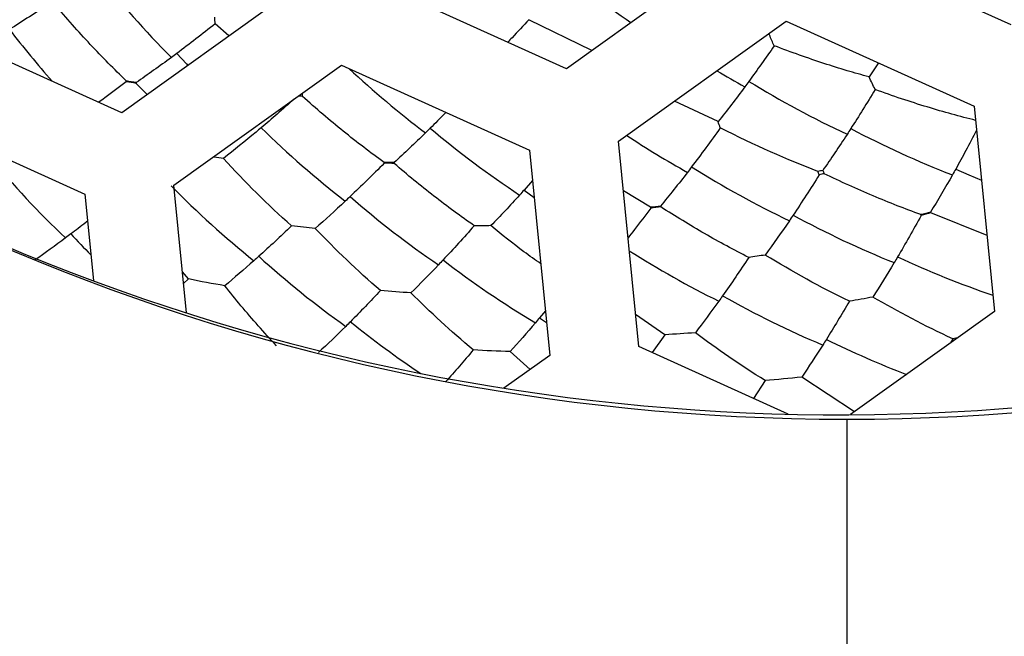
# Paper-space layout '_Inferior' of a CAD drawing. Header units: millimetres. Extents: x -40 to 40, y -40 to 40.
# Tile 8 of 25: x -4.6 to 0.9, y -13.2 to -9.7. Entities that reach past the tile are written whole.
import ezdxf

# ---------------------------------------------------------------- set-up
doc = ezdxf.new("R2010")
doc.units = ezdxf.units.MM

psp = doc.layouts.new('_Inferior')

# ---------------------------------------------------------------- linework, layer by layer
at = {"color": 7, "linetype": 'Continuous', "lineweight": 25}
for p, q in [((0.9662, -9.7673), (-0.0858, -9.2912)), ((-0.5834, -9.3404), (-1.5217, -10.0134)), ((-1.5217, -10.0134), (-2.5736, -9.5373)), ((-3.0712, -9.5865), (-4.0095, -10.2595)), ((-1.3798, -9.9116), (-1.7314, -9.7386)), ((-1.2303, -10.4197), (-0.292, -9.7467)), ((-0.292, -9.7467), (0.76, -10.2228)), ((-4.0095, -10.2595), (-5.0615, -9.7834)), ((-3.41, -9.8295), (-3.4864, -9.7613)), ((-3.7181, -10.6658), (-2.7798, -9.9928)), ((-2.7798, -9.9928), (-1.7278, -10.4689)), ((0.2243, -9.9804), (0.1717, -10.0594)), ((-3.8677, -10.1578), (-3.928, -10.0956)), ((-5.2677, -10.2389), (-4.2157, -10.715)), ((-0.6733, -10.3092), (-0.9171, -10.1951)), ((0.76, -10.2228), (0.8737, -11.3719)), ((-1.1166, -11.5688), (-1.2303, -10.4197)), ((-1.7278, -10.4689), (-1.6142, -11.618)), ((-3.6475, -11.3797), (-3.7181, -10.6658)), ((-1.711, -10.6389), (-1.7583, -10.6925)), ((-4.2157, -10.715), (-4.1677, -11.1997)), ((-1.7583, -10.6925), (-1.7016, -10.7337)), ((-1.0506, -10.7888), (-1.2028, -10.6974)), ((0.8316, -10.9466), (0.5178, -10.8204)), ((-3.6355, -11.1904), (-3.6702, -11.1499)), ((-3.6355, -11.1904), (-3.6637, -11.2154)), ((-1.6389, -11.3681), (-1.6712, -11.4072)), ((-0.9704, -11.5025), (-1.1343, -11.3899)), ((0.8737, -11.3719), (0.0679, -11.9498)), ((-1.6712, -11.4072), (-1.6324, -11.4333)), ((-0.9704, -11.5025), (-1.0421, -11.6025)), ((0.6398, -11.5256), (0.6281, -11.548)), ((0.6669, -11.5202), (0.6398, -11.5256)), ((-1.6142, -11.618), (-1.8715, -11.8025)), ((-1.7235, -11.6964), (-1.8367, -11.5969)), ((-0.2816, -11.9467), (-1.1166, -11.5688)), ((-0.4101, -11.759), (-0.4742, -11.8595)), ((0.0903, -11.9337), (-0.2049, -11.7396))]:
    psp.add_line(p, q, dxfattribs=at)
at = {"color": 7, "linetype": 'Continuous', "lineweight": 25, "flags": 128}
for points in [[(-3.7014, -9.9277), (-3.6475, -9.9866), (-3.6401, -9.9945)], [(0.6566, -10.5749), (0.7298, -10.6068), (0.801, -10.6367)]]:
    psp.add_lwpolyline(points, dxfattribs=at)
at = {"color": 7, "linetype": 'Continuous', "lineweight": 25}
for centre, radius, start, end in [((0, 0), 40, 90.52734, 270.52734), ((0, 0), 40, 270.52734, 90.52734), ((0, 0), 39.7, 90.52734, 270.52734), ((0, 0), 39.7, 270.52734, 90.52734), ((0, 0), 30, 90, 270), ((0, 0), 30, 270, 90), ((0, 0), 26.0203, 90.52734, 270.52734), ((0, 0), 26.0203, 270.52734, 90.52734), ((0, 0), 25.15, 90, 270.52734), ((0, 0), 25.15, 270, 90.52734), ((0, 0), 25, 11.06952, 348.93048), ((0, 0), 24.9264, 112.52267, 90), ((0.0472, 0), 24.389, 90, 270), ((0.0472, 0), 24.389, 270, 90), ((0.0472, 0), 24.2491, 90, 270), ((0.0472, 0), 24.2491, 270, 90), ((0.0472, 0), 11.9755, 90, 270), ((0.0472, 0), 11.9755, 270, 90), ((0, 0), 11.95, 125.64936, 305.64936), ((2.2721, -4.7304), 6.0849, 230.71484, 235.656), ((0.2691, -5.9953), 5.6257, 218.3029, 224.6698), ((-0.2019, -6.382), 5.5958, 217.5667, 221.4118), ((1.0823, -5.9225), 5.5961, 226.9465, 232.678), ((2.1674, -5.2881), 5.5262, 238.9919, 240.8561), ((2.4959, -5.1844), 5.7435, 238.54548, 244.78219), ((0.5728, -6.473), 5.4257, 225.5129, 232.1139), ((1.2679, -6.1201), 5.5203, 229.9559, 236.444), ((2.6843, -5.3675), 5.6257, 242.3029, 248.6698), ((1.8345, -5.8163), 5.477, 236.556, 240.7155), ((-0.7541, -7.1884), 5.1933, 219.6846, 226.582), ((2.1073, -5.8841), 5.5203, 237.9559, 244.444), ((0.0287, -6.9872), 5.2632, 224.3815, 231.1869), ((0.7729, -6.6999), 5.3405, 228.9841, 235.6906), ((2.3348, -6.0643), 5.4257, 241.5129, 248.1139), ((-0.3565, -7.2649), 5.3851, 223.0134, 224.7334), ((0.2536, -7.2234), 5.1933, 227.6846, 234.582), ((1.6879, -6.5458), 5.3193, 237.5064, 243.6971), ((2.5998, -6.2038), 5.366, 244.9923, 251.1349), ((1.0009, -6.9152), 5.2632, 232.3815, 239.1869), ((1.9536, -6.7086), 5.2632, 240.3815, 247.1869), ((0.5407, -7.3966), 5.1926, 230.9591, 236.3579), ((2.2616, -6.8152), 5.2575, 243.7061, 249.0457)]:
    psp.add_arc(centre, radius, start, end, dxfattribs=at)
for points, knots in [([(-9.5098, 22.9329), (-8.5542, 23.3292), (-7.5138, 23.6912), (-5.249, 24.2935), (-4.0243, 24.5339), (-1.392, 24.8228), (0.0162, 24.871), (2.9862, 24.6911), (4.5485, 24.4623), (7.7554, 23.6421), (9.4001, 23.0496), (12.6504, 21.4386), (14.2552, 20.419), (17.2643, 17.9469), (18.667, 16.4939), (21.1059, 13.2305), (22.1404, 11.4208), (23.7254, 7.5987), (24.2751, 5.588), (24.8613, 1.5563), (24.8984, -0.4629), (24.5218, -4.339), (24.1094, -6.1951), (22.953, -9.6335), (22.2103, -11.216), (20.5249, -14.065), (19.5829, -15.3322), (17.6118, -17.5611), (16.5827, -18.5235), (14.5184, -20.1822), (13.483, -20.8791), (11.4566, -22.0562), (10.4653, -22.5367), (9.5098, -22.9329)], [0, 0, 0, 0, 0.0625, 0.0625, 0.125, 0.125, 0.1875, 0.1875, 0.25, 0.25, 0.3125, 0.3125, 0.375, 0.375, 0.4375, 0.4375, 0.5, 0.5, 0.5625, 0.5625, 0.625, 0.625, 0.6875, 0.6875, 0.75, 0.75, 0.8125, 0.8125, 0.875, 0.875, 0.9375, 0.9375, 1, 1, 1, 1]), ([(9.5098, -22.9329), (8.5542, -23.3292), (7.5138, -23.6912), (5.249, -24.2935), (4.0243, -24.5339), (1.392, -24.8228), (-0.0162, -24.871), (-2.9862, -24.6911), (-4.5485, -24.4623), (-7.7554, -23.6421), (-9.4001, -23.0496), (-12.6504, -21.4386), (-14.2552, -20.419), (-17.2643, -17.9469), (-18.667, -16.4939), (-21.1059, -13.2305), (-22.1404, -11.4208), (-23.7254, -7.5987), (-24.2751, -5.588), (-24.8613, -1.5563), (-24.8984, 0.4629), (-24.5218, 4.339), (-24.1094, 6.1951), (-22.953, 9.6335), (-22.2103, 11.216), (-20.5249, 14.065), (-19.5829, 15.3322), (-17.6118, 17.5611), (-16.5827, 18.5235), (-14.5184, 20.1822), (-13.483, 20.8791), (-11.4566, 22.0562), (-10.4653, 22.5367), (-9.5098, 22.9329)], [0, 0, 0, 0, 0.0625, 0.0625, 0.125, 0.125, 0.1875, 0.1875, 0.25, 0.25, 0.3125, 0.3125, 0.375, 0.375, 0.4375, 0.4375, 0.5, 0.5, 0.5625, 0.5625, 0.625, 0.625, 0.6875, 0.6875, 0.75, 0.75, 0.8125, 0.8125, 0.875, 0.875, 0.9375, 0.9375, 1, 1, 1, 1]), ([(-3.9837, -10.0813), (-4.0174, -10.0484), (-4.0852, -9.9822), (-4.1859, -9.877), (-4.2861, -9.7672), (-4.3515, -9.6905), (-4.3843, -9.6519)], [0, 0, 0, 0, 0.245894, 0.494733, 0.746211, 1, 1, 1, 1]), ([(-1.7314, -9.7386), (-1.763, -9.7726), (-1.8027, -9.8155), (-1.8421, -9.8563), (-1.8502, -9.8647)], [0, 0, 0, 0, 0.794323, 1, 1, 1, 1]), ([(-0.3592, -9.8848), (-0.368, -9.8647), (-0.378, -9.8421), (-0.3879, -9.8189), (-0.389, -9.8163)], [0, 0, 0, 0, 0.886843, 1, 1, 1, 1]), ([(0.1717, -10.0594), (0.1307, -10.0479), (0.0466, -10.0242), (-0.0832, -9.9833), (-0.2194, -9.9372), (-0.3119, -9.9025), (-0.3592, -9.8848)], [0, 0, 0, 0, 0.232024, 0.476211, 0.732313, 1, 1, 1, 1]), ([(-3.9837, -10.086), (-4.0242, -10.1168), (-4.0761, -10.1563), (-4.1271, -10.1931), (-4.1383, -10.2012)], [0, 0, 0, 0, 0.780109, 1, 1, 1, 1]), ([(0.768, -10.3026), (0.7239, -10.2912), (0.6339, -10.2681), (0.4957, -10.2275), (0.3521, -10.1819), (0.2548, -10.1473), (0.2054, -10.1297)], [0, 0, 0, 0, 0.236271, 0.481895, 0.736588, 1, 1, 1, 1]), ([(-3.0448, -10.1828), (-3.0767, -10.2114), (-3.1387, -10.2667), (-3.1997, -10.3186), (-3.2292, -10.3437)], [0, 0, 0, 0, 0.51603, 1, 1, 1, 1]), ([(-2.9984, -10.1682), (-3.0036, -10.1678), (-3.0115, -10.1671), (-3.0194, -10.1667), (-3.0222, -10.1666)], [0, 0, 0, 0, 0.655998, 1, 1, 1, 1]), ([(-3.0004, -10.151), (-3.0001, -10.1538), (-2.9996, -10.1596), (-2.9988, -10.1653), (-2.9984, -10.1682)], [0, 0, 0, 0, 0.4932537, 1, 1, 1, 1]), ([(-2.5419, -10.5376), (-2.5798, -10.5097), (-2.6562, -10.4536), (-2.7705, -10.3634), (-2.885, -10.2687), (-2.9605, -10.2018), (-2.9984, -10.1682)], [0, 0, 0, 0, 0.245894, 0.494733, 0.746211, 1, 1, 1, 1]), ([(-2.1955, -10.2572), (-2.1972, -10.259), (-2.2268, -10.2898), (-2.2561, -10.3188), (-2.2837, -10.3462)], [0, 0, 0, 0, 0.056393, 1, 1, 1, 1]), ([(0.7734, -10.3581), (0.7535, -10.3962), (0.7147, -10.4702), (0.6756, -10.5407), (0.6566, -10.5749)], [0, 0, 0, 0, 0.514806, 1, 1, 1, 1]), ([(-3.4406, -10.5153), (-3.458, -10.5131), (-3.4771, -10.5107), (-3.4961, -10.508), (-3.4978, -10.5078)], [0, 0, 0, 0, 0.909561, 1, 1, 1, 1]), ([(-2.0373, -10.8924), (-2.0751, -10.8657), (-2.1506, -10.8122), (-2.2631, -10.7266), (-2.3748, -10.6377), (-2.4481, -10.5752), (-2.4848, -10.544)], [0, 0, 0, 0, 0.250328, 0.500637, 0.750627, 1, 1, 1, 1]), ([(0.4611, -10.83), (0.417, -10.8137), (0.3281, -10.7808), (0.1934, -10.7256), (0.0572, -10.6661), (-0.0338, -10.6226), (-0.0795, -10.6008)], [0, 0, 0, 0, 0.245894, 0.494733, 0.746211, 1, 1, 1, 1]), ([(-1.0493, -10.7934), (-1.0797, -10.8341), (-1.1223, -10.891), (-1.1647, -10.9449), (-1.1768, -10.9602)], [0, 0, 0, 0, 0.715083, 1, 1, 1, 1]), ([(-0.5016, -11.0699), (-0.5427, -11.0487), (-0.6249, -11.0063), (-0.7482, -10.9372), (-0.8712, -10.8647), (-0.9525, -10.813), (-0.9931, -10.7872)], [0, 0, 0, 0, 0.250328, 0.500637, 0.750627, 1, 1, 1, 1]), ([(-4.2007, -10.8665), (-4.204, -10.8692), (-4.2355, -10.8942), (-4.2665, -10.9176), (-4.2941, -10.9384)], [0, 0, 0, 0, 0.1063201, 1, 1, 1, 1]), ([(-1.6649, -11.1054), (-1.6963, -11.0834), (-1.7901, -11.0175), (-1.8823, -10.942), (-1.9437, -10.8918)], [0, 0, 0, 0, 0.334789, 1, 1, 1, 1]), ([(-3.1443, -11.5641), (-3.1783, -11.5272), (-3.2449, -11.4548), (-3.3412, -11.3425), (-3.4027, -11.2658), (-3.4328, -11.2284)], [0, 0, 0, 0, 0.347755, 0.6812502, 1, 1, 1, 1])]:
    psp.add_open_spline(points, degree=3, knots=knots, dxfattribs=at)
for points in [[(-4.4117, -9.6463), (-4.4879, -9.6978), (-4.5632, -9.747), (-4.6374, -9.7936)], [(-3.4864, -9.7613), (-3.4872, -9.749), (-3.488, -9.7367), (-3.4889, -9.7243)], [(-3.4864, -9.7613), (-3.5588, -9.8193), (-3.6305, -9.8747), (-3.7014, -9.9277)], [(-0.3592, -9.8848), (-0.4065, -9.9532), (-0.4538, -10.0196), (-0.5012, -10.084)], [(-3.7317, -9.9502), (-3.7983, -9.9994), (-3.8637, -10.0461), (-3.9281, -10.0903)], [(-3.7014, -9.9277), (-3.7115, -9.9352), (-3.7216, -9.9428), (-3.7317, -9.9502)], [(0.2054, -10.1297), (0.1942, -10.1065), (0.183, -10.0831), (0.1717, -10.0594)], [(-3.9281, -10.0903), (-3.9467, -10.0883), (-3.9652, -10.0853), (-3.9837, -10.0813)], [(-3.9837, -10.086), (-3.9837, -10.0844), (-3.9837, -10.0828), (-3.9837, -10.0813)], [(-3.928, -10.0956), (-3.9465, -10.0914), (-3.9651, -10.0883), (-3.9837, -10.086)], [(-3.9281, -10.0903), (-3.9281, -10.0921), (-3.9281, -10.0938), (-3.928, -10.0956)], [(-0.5239, -10.1148), (-0.574, -10.1822), (-0.6238, -10.247), (-0.6733, -10.3092)], [(-0.5012, -10.084), (-0.5087, -10.0943), (-0.5163, -10.1045), (-0.5239, -10.1148)], [(0.2054, -10.1297), (0.1602, -10.2049), (0.1149, -10.2779), (0.0695, -10.3486)], [(-3.2292, -10.3437), (-3.2389, -10.3518), (-3.2485, -10.3599), (-3.2581, -10.3679)], [(-2.2837, -10.3462), (-2.2927, -10.3551), (-2.3017, -10.364), (-2.3106, -10.3728)], [(-0.6607, -10.3442), (-0.7144, -10.4198), (-0.768, -10.4929), (-0.8216, -10.5633)], [(-0.6607, -10.3442), (-0.6649, -10.3326), (-0.6691, -10.3209), (-0.6733, -10.3092)], [(-0.1141, -10.5884), (-0.2847, -10.5233), (-0.4683, -10.4427), (-0.6607, -10.3442)], [(0.0695, -10.3486), (0.0626, -10.3593), (0.0557, -10.37), (0.0489, -10.3806)], [(-3.2581, -10.3679), (-3.3198, -10.4195), (-3.3806, -10.4686), (-3.4406, -10.5153)], [(-2.3106, -10.3728), (-2.3696, -10.4307), (-2.428, -10.4861), (-2.4856, -10.5388)], [(0.0489, -10.3806), (0.0034, -10.4505), (-0.0419, -10.5178), (-0.0871, -10.5824)], [(-3.0596, -10.8936), (-3.1931, -10.774), (-3.3207, -10.6465), (-3.4406, -10.5153)], [(-2.5412, -10.5423), (-2.6053, -10.6073), (-2.6688, -10.6696), (-2.7319, -10.7294)], [(-2.4856, -10.5388), (-2.5043, -10.5394), (-2.523, -10.539), (-2.5419, -10.5376)], [(-2.5412, -10.5423), (-2.5414, -10.5407), (-2.5416, -10.5391), (-2.5419, -10.5376)], [(-2.4848, -10.544), (-2.5037, -10.5425), (-2.5225, -10.5419), (-2.5412, -10.5423)], [(-2.4856, -10.5388), (-2.4853, -10.5405), (-2.485, -10.5423), (-2.4848, -10.544)], [(-0.8216, -10.5633), (-0.8292, -10.5734), (-0.8369, -10.5834), (-0.8445, -10.5934)], [(0.6566, -10.5749), (0.6504, -10.5859), (0.6442, -10.5969), (0.638, -10.6078)], [(-0.8445, -10.5934), (-0.8949, -10.659), (-0.945, -10.7219), (-0.9947, -10.7822)], [(-0.1068, -10.6067), (-0.1555, -10.6848), (-0.2042, -10.7603), (-0.253, -10.8331)], [(-0.0871, -10.5824), (-0.096, -10.5846), (-0.105, -10.5866), (-0.1141, -10.5884)], [(-0.1068, -10.6067), (-0.109, -10.6006), (-0.1115, -10.5945), (-0.1141, -10.5884)], [(-0.0795, -10.6008), (-0.0886, -10.6025), (-0.0977, -10.6045), (-0.1068, -10.6067)], [(-0.0871, -10.5824), (-0.0848, -10.5885), (-0.0822, -10.5947), (-0.0795, -10.6008)], [(0.638, -10.6078), (0.5972, -10.6798), (0.5564, -10.7491), (0.5156, -10.8157)], [(-2.7319, -10.7294), (-2.741, -10.7381), (-2.75, -10.7466), (-2.7591, -10.7551)], [(-1.7834, -10.7204), (-1.8374, -10.7801), (-1.8908, -10.8372), (-1.9437, -10.8918)], [(-1.7583, -10.6925), (-1.7666, -10.7019), (-1.775, -10.7112), (-1.7834, -10.7204)], [(-2.7591, -10.7551), (-2.8156, -10.8082), (-2.8715, -10.859), (-2.9266, -10.9074)], [(-0.9947, -10.7822), (-1.0131, -10.7853), (-1.0317, -10.7875), (-1.0506, -10.7888)], [(-1.0493, -10.7934), (-1.0497, -10.7918), (-1.0501, -10.7903), (-1.0506, -10.7888)], [(-0.9931, -10.7872), (-1.0121, -10.7883), (-1.0308, -10.7904), (-1.0493, -10.7934)], [(-0.9947, -10.7822), (-0.9942, -10.7838), (-0.9936, -10.7855), (-0.9931, -10.7872)], [(-0.253, -10.8331), (-0.26, -10.8436), (-0.2671, -10.854), (-0.2741, -10.8643)], [(0.4631, -10.8343), (0.4194, -10.9145), (0.3755, -10.992), (0.3314, -11.0668)], [(0.5156, -10.8157), (0.4978, -10.8214), (0.4797, -10.8261), (0.4611, -10.83)], [(0.4631, -10.8343), (0.4624, -10.8329), (0.4618, -10.8314), (0.4611, -10.83)], [(0.5178, -10.8204), (0.4992, -10.8242), (0.481, -10.8288), (0.4631, -10.8343)], [(0.5156, -10.8157), (0.5163, -10.8173), (0.5171, -10.8188), (0.5178, -10.8204)], [(-3.0596, -10.8936), (-3.1211, -10.9526), (-3.1821, -11.0093), (-3.2425, -11.0636)], [(-2.9266, -10.9074), (-2.9711, -10.9034), (-3.0154, -10.8988), (-3.0596, -10.8936)], [(-2.0373, -10.8924), (-2.0959, -10.9588), (-2.154, -11.0227), (-2.2117, -11.0841)], [(-1.9437, -10.8918), (-1.9749, -10.8922), (-2.0062, -10.8924), (-2.0373, -10.8924)], [(-0.2741, -10.8643), (-0.3192, -10.9309), (-0.3641, -10.9949), (-0.4089, -11.0563)], [(-4.3235, -10.9606), (-4.3813, -11.0038), (-4.4383, -11.045), (-4.4942, -11.084)], [(-4.2941, -10.9384), (-4.3039, -10.9459), (-4.3137, -10.9533), (-4.3235, -10.9606)], [(-2.5618, -11.2555), (-2.6919, -11.143), (-2.8139, -11.0254), (-2.9266, -10.9074)], [(-3.2425, -11.0636), (-3.2517, -11.0719), (-3.2609, -11.0801), (-3.2701, -11.0882)], [(-0.5016, -11.0699), (-0.5503, -11.1438), (-0.599, -11.2152), (-0.6476, -11.2841)], [(-0.4089, -11.0563), (-0.4398, -11.0611), (-0.4707, -11.0656), (-0.5016, -11.0699)], [(0.0616, -11.315), (-0.0997, -11.2368), (-0.2575, -11.1494), (-0.4089, -11.0563)], [(0.3314, -11.0668), (0.325, -11.0776), (0.3187, -11.0883), (0.3123, -11.099)], [(-3.2701, -11.0882), (-3.3251, -11.1371), (-3.3793, -11.1839), (-3.4328, -11.2284)], [(-2.2373, -11.1112), (-2.2892, -11.1658), (-2.3405, -11.2181), (-2.3913, -11.2681)], [(-2.2117, -11.0841), (-2.2203, -11.0932), (-2.2288, -11.1022), (-2.2373, -11.1112)], [(0.3123, -11.099), (0.2726, -11.1656), (0.2329, -11.2298), (0.1932, -11.2915)], [(-3.4328, -11.2284), (-3.5007, -11.2171), (-3.5684, -11.2044), (-3.6355, -11.1904)], [(-2.5618, -11.2555), (-2.6183, -11.3158), (-2.6744, -11.3739), (-2.73, -11.4296)], [(-2.3913, -11.2681), (-2.4483, -11.2648), (-2.5052, -11.2606), (-2.5618, -11.2555)], [(-2.0427, -11.5875), (-2.1687, -11.4823), (-2.2852, -11.3741), (-2.3913, -11.2681)], [(-0.6476, -11.2841), (-0.6548, -11.2942), (-0.662, -11.3044), (-0.6692, -11.3144)], [(0.1932, -11.2915), (0.1494, -11.2999), (0.1055, -11.3077), (0.0616, -11.315)], [(0.6398, -11.5256), (0.4838, -11.4533), (0.3341, -11.3739), (0.1932, -11.2915)], [(-0.6692, -11.3144), (-0.7129, -11.3757), (-0.7565, -11.4346), (-0.7998, -11.4912)], [(0.0616, -11.315), (0.0187, -11.3887), (-0.0243, -11.4599), (-0.0674, -11.5287)], [(-2.756, -11.4556), (-2.8073, -11.5065), (-2.8579, -11.5552), (-2.9079, -11.6016)], [(-2.73, -11.4296), (-2.7387, -11.4383), (-2.7474, -11.447), (-2.756, -11.4556)], [(-1.6951, -11.4355), (-1.7427, -11.4915), (-1.7899, -11.5453), (-1.8367, -11.5969)], [(-1.6712, -11.4072), (-1.6792, -11.4167), (-1.6871, -11.4261), (-1.6951, -11.4355)], [(-0.7998, -11.4912), (-0.8567, -11.4959), (-0.9137, -11.4997), (-0.9704, -11.5025)], [(-0.4101, -11.759), (-0.5496, -11.6724), (-0.68, -11.5815), (-0.7998, -11.4912)], [(-0.0871, -11.5601), (-0.1265, -11.6222), (-0.1657, -11.6821), (-0.2049, -11.7396)], [(-0.0674, -11.5287), (-0.0739, -11.5392), (-0.0805, -11.5497), (-0.0871, -11.5601)], [(-2.0427, -11.5875), (-2.0945, -11.6492), (-2.146, -11.7086), (-2.1972, -11.7658)], [(-1.8367, -11.5969), (-1.9056, -11.5951), (-1.9743, -11.592), (-2.0427, -11.5875)], [(-0.2049, -11.7396), (-0.2733, -11.7475), (-0.3418, -11.754), (-0.4101, -11.759)], [(0.0472, -11.9755), (0.0472, -14.9677), (0.0472, -18.9896), (0.0472, -24.2491)]]:
    psp.add_open_spline(points, degree=3, dxfattribs=at)

doc.saveas('drawing.dxf')
